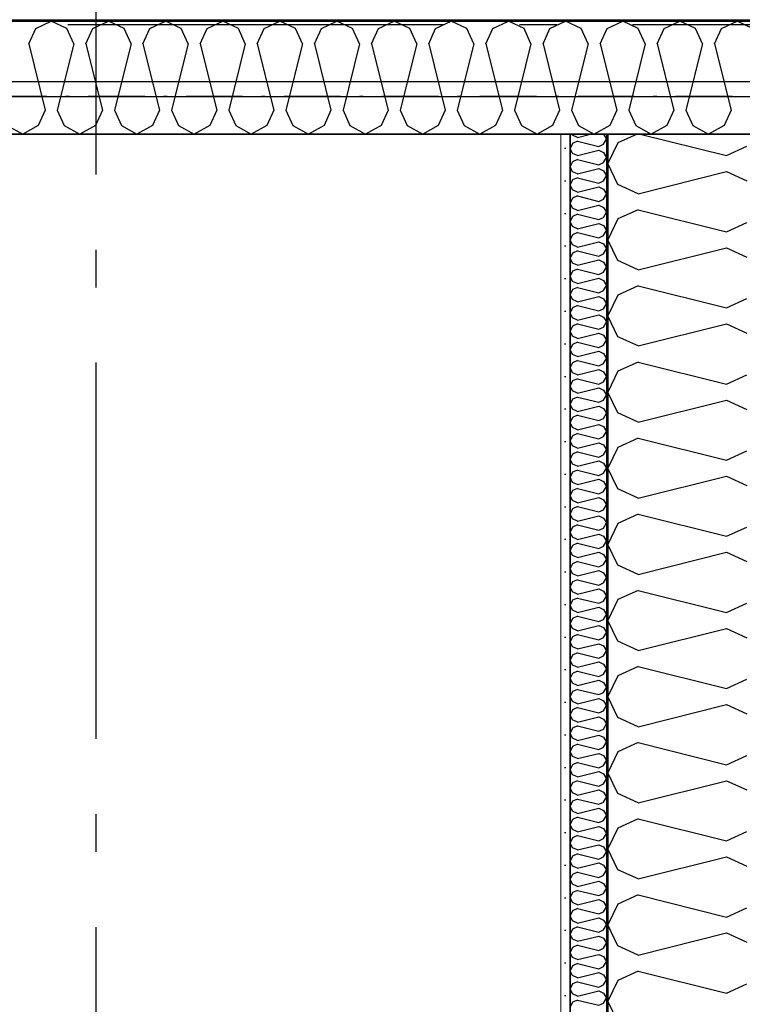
# Model space of a CAD drawing. Header units: millimetres. Extents: x -117798 to 93698, y -182207 to 252400.
# Tile 100 of 222: x -67574 to -66615, y -27118 to -25810. Entities that reach past the tile are written whole.
import ezdxf
from ezdxf.enums import TextEntityAlignment as Align

# ---------------------------------------------------------------- set-up
doc = ezdxf.new("R2010")
doc.units = ezdxf.units.MM
doc.header["$LTSCALE"] = 0.5
doc.header["$MEASUREMENT"] = 0
for name, pattern in [('Akselinje', [1500, 1000, -200, 100, -200]), ('Over snittplan', [260, 150, -50, 10, -50]), ('PLINE', [0])]:
    doc.linetypes.add(name, pattern=pattern)
for name, color, linetype in [('223- Bjelker', 7, 'Continuous'), ('232- Ikke-bærende yttervegger', 7, 'Continuous'), ('232- Ikke-bærende yttervegger (Skravur)', 7, 'Continuous'), ('232- Ikke-bærende yttervegger (Skravur)(Nye konstruksjoner)', 7, 'Continuous'), ('232- Ikke-bærende yttervegger(Nye konstruksjoner)', 7, 'Continuous'), ('251- Frittbærende dekker', 7, 'Continuous'), ('256- Faste himlinger og overflatebehandling(Nye konstruksjoner)', 7, 'Continuous'), ('261- Primærkonstruksjon (tak)', 7, 'Continuous'), ('261- Primærkonstruksjon (tak)(Nye konstruksjoner)', 7, 'Continuous'), ('82-- Modullinjer', 7, 'Continuous'), ('862- M___Nettoareal(Nye konstruksjoner)', 7, 'Continuous'), ('862- M___Nettoareal(Polylinje)(Nye konstruksjoner)', 7, 'Continuous'), ('862- M___Nettoareal(Tekst)(Nye konstruksjoner)', 7, 'Continuous')]:
    doc.layers.add(name, color=color, linetype=linetype)
doc.layers.add('236- Innvendig kledning og overflate(Nye konstruksjoner)', color=7, linetype='Continuous', lineweight=0)
doc.styles.add('GENERATED_STYLE_1', font='arial.ttf')
doc.styles.add('GENERATED_STYLE_4', font='arial.ttf')

# ---------------------------------------------------------------- blocks, each defined once
blk = doc.blocks.new('Teknisk vent._A-215_34', base_point=(-67634, -27064.6))
at = {"layer": '862- M___Nettoareal(Polylinje)(Nye konstruksjoner)', "linetype": 'PLINE', "flags": 128}
blk.add_lwpolyline([(-68573.2, -25961.9), (-68573.2, -28121.9), (-66843.2, -28121.9), (-66843.2, -25961.9)], close=True, dxfattribs=at)
at = {"layer": '862- M___Nettoareal(Tekst)(Nye konstruksjoner)', "style": 'GENERATED_STYLE_1'}
for tag, height, p in [('DUMMY_862', 150, (-67751.9, -26470.1)), ('ROOM_NAME', 150, (-67751.9, -27693.4)), ('DUMMY_861', 100, (-67909, -27293.2)), ('ROOM_NUMBER', 100, (-67909, -27682)), ('DUMMY_863', 100, (-67516.2, -27659.2))]:
    blk.add_attdef(tag, text='', height=height, rotation=90, dxfattribs=at).set_placement(p, align=Align.TOP_LEFT)
blk = doc.blocks.new('*X365')
at = {"layer": '232- Ikke-bærende yttervegger (Skravur)(Nye konstruksjoner)', "linetype": 'PLINE'}
for p, q in [((-66840, -25963.3), (-66840.7, -25961.9)), ((-66833.5, -25966.3), (-66840, -25963.3)), ((-66833.5, -25966.3), (-66816.1, -25961.9)), ((-66799.4, -25961.9), (-66798.9, -25962.2)), ((-66798.9, -25962.2), (-66795.2, -25968.8)), ((-66798.9, -25975.5), (-66795.2, -25968.8)), ((-66840, -25974.3), (-66843.2, -25981)), ((-66840, -25987.6), (-66843.2, -25981)), ((-66833.5, -25971.4), (-66840, -25974.3)), ((-66833.5, -25971.4), (-66805.4, -25978.4)), ((-66833.5, -25990.6), (-66805.4, -25983.5)), ((-66805.4, -25978.4), (-66798.9, -25975.5)), ((-66805.4, -25983.5), (-66798.9, -25986.5)), ((-66833.5, -25990.6), (-66840, -25987.6)), ((-66833.5, -25995.7), (-66840, -25998.6)), ((-66833.5, -25995.7), (-66805.4, -26002.7)), ((-66798.9, -25986.5), (-66795.2, -25993.1)), ((-66798.9, -25999.7), (-66795.2, -25993.1)), ((-66840, -25998.6), (-66843.2, -26005.2)), ((-66840, -26011.9), (-66843.2, -26005.2)), ((-66833.5, -26014.8), (-66805.4, -26007.8)), ((-66805.4, -26002.7), (-66798.9, -25999.7)), ((-66805.4, -26007.8), (-66798.9, -26010.8)), ((-66840, -26022.9), (-66843.2, -26029.5)), ((-66833.5, -26014.8), (-66840, -26011.9)), ((-66833.5, -26019.9), (-66840, -26022.9)), ((-66833.5, -26019.9), (-66805.4, -26027)), ((-66798.9, -26010.8), (-66795.2, -26017.4)), ((-66798.9, -26024), (-66795.2, -26017.4)), ((-66840, -26036.2), (-66843.2, -26029.5)), ((-66833.5, -26039.1), (-66840, -26036.2)), ((-66833.5, -26039.1), (-66805.4, -26032.1)), ((-66805.4, -26027), (-66798.9, -26024)), ((-66805.4, -26032.1), (-66798.9, -26035)), ((-66798.9, -26035), (-66795.2, -26041.7)), ((-66840, -26047.2), (-66843.2, -26053.8)), ((-66833.5, -26044.2), (-66840, -26047.2)), ((-66833.5, -26044.2), (-66805.4, -26051.3)), ((-66805.4, -26051.3), (-66798.9, -26048.3)), ((-66798.9, -26048.3), (-66795.2, -26041.7)), ((-66840, -26060.4), (-66843.2, -26053.8)), ((-66833.5, -26063.4), (-66840, -26060.4)), ((-66833.5, -26063.4), (-66805.4, -26056.4)), ((-66805.4, -26056.4), (-66798.9, -26059.3)), ((-66798.9, -26059.3), (-66795.2, -26065.9)), ((-66840, -26071.5), (-66843.2, -26078.1)), ((-66833.5, -26068.5), (-66840, -26071.5)), ((-66833.5, -26068.5), (-66805.4, -26075.5)), ((-66805.4, -26075.5), (-66798.9, -26072.6)), ((-66798.9, -26072.6), (-66795.2, -26065.9)), ((-66840, -26084.7), (-66843.2, -26078.1)), ((-66833.5, -26087.7), (-66840, -26084.7)), ((-66833.5, -26087.7), (-66805.4, -26080.6)), ((-66805.4, -26080.6), (-66798.9, -26083.6)), ((-66798.9, -26083.6), (-66795.2, -26090.2)), ((-66840, -26095.7), (-66843.2, -26102.4)), ((-66833.5, -26092.8), (-66840, -26095.7)), ((-66833.5, -26092.8), (-66805.4, -26099.8)), ((-66805.4, -26099.8), (-66798.9, -26096.9)), ((-66798.9, -26096.9), (-66795.2, -26090.2)), ((-66840, -26109), (-66843.2, -26102.4)), ((-66833.5, -26112), (-66840, -26109)), ((-66833.5, -26112), (-66805.4, -26104.9)), ((-66805.4, -26104.9), (-66798.9, -26107.9)), ((-66798.9, -26107.9), (-66795.2, -26114.5)), ((-66798.9, -26121.1), (-66795.2, -26114.5)), ((-66840, -26120), (-66843.2, -26126.6)), ((-66840, -26133.3), (-66843.2, -26126.6)), ((-66833.5, -26117.1), (-66840, -26120)), ((-66833.5, -26117.1), (-66805.4, -26124.1)), ((-66805.4, -26124.1), (-66798.9, -26121.1)), ((-66833.5, -26136.2), (-66840, -26133.3)), ((-66833.5, -26136.2), (-66805.4, -26129.2)), ((-66805.4, -26129.2), (-66798.9, -26132.2)), ((-66798.9, -26132.2), (-66795.2, -26138.8)), ((-66798.9, -26145.4), (-66795.2, -26138.8)), ((-66840, -26144.3), (-66843.2, -26150.9)), ((-66840, -26157.6), (-66843.2, -26150.9)), ((-66833.5, -26141.3), (-66840, -26144.3)), ((-66833.5, -26141.3), (-66805.4, -26148.4)), ((-66833.5, -26160.5), (-66805.4, -26153.5)), ((-66805.4, -26148.4), (-66798.9, -26145.4)), ((-66805.4, -26153.5), (-66798.9, -26156.4)), ((-66833.5, -26160.5), (-66840, -26157.6)), ((-66833.5, -26165.6), (-66840, -26168.6)), ((-66833.5, -26165.6), (-66805.4, -26172.7)), ((-66798.9, -26156.4), (-66795.2, -26163.1)), ((-66798.9, -26169.7), (-66795.2, -26163.1)), ((-66840, -26168.6), (-66843.2, -26175.2)), ((-66840, -26181.8), (-66843.2, -26175.2)), ((-66833.5, -26184.8), (-66805.4, -26177.8)), ((-66805.4, -26172.7), (-66798.9, -26169.7)), ((-66805.4, -26177.8), (-66798.9, -26180.7)), ((-66840, -26192.9), (-66843.2, -26199.5)), ((-66833.5, -26184.8), (-66840, -26181.8)), ((-66833.5, -26189.9), (-66840, -26192.9)), ((-66833.5, -26189.9), (-66805.4, -26196.9)), ((-66798.9, -26180.7), (-66795.2, -26187.4)), ((-66798.9, -26194), (-66795.2, -26187.4)), ((-66840, -26206.1), (-66843.2, -26199.5)), ((-66833.5, -26209.1), (-66840, -26206.1)), ((-66833.5, -26209.1), (-66805.4, -26202)), ((-66805.4, -26196.9), (-66798.9, -26194)), ((-66805.4, -26202), (-66798.9, -26205)), ((-66798.9, -26205), (-66795.2, -26211.6)), ((-66840, -26217.1), (-66843.2, -26223.8)), ((-66833.5, -26214.2), (-66840, -26217.1)), ((-66833.5, -26214.2), (-66805.4, -26221.2)), ((-66805.4, -26221.2), (-66798.9, -26218.3)), ((-66798.9, -26218.3), (-66795.2, -26211.6)), ((-66840, -26230.4), (-66843.2, -26223.8)), ((-66833.5, -26233.4), (-66840, -26230.4)), ((-66833.5, -26233.4), (-66805.4, -26226.3)), ((-66805.4, -26226.3), (-66798.9, -26229.3)), ((-66798.9, -26229.3), (-66795.2, -26235.9)), ((-66840, -26241.4), (-66843.2, -26248.1)), ((-66833.5, -26238.5), (-66840, -26241.4)), ((-66833.5, -26238.5), (-66805.4, -26245.5)), ((-66805.4, -26245.5), (-66798.9, -26242.5)), ((-66798.9, -26242.5), (-66795.2, -26235.9)), ((-66840, -26254.7), (-66843.2, -26248.1)), ((-66833.5, -26257.6), (-66840, -26254.7)), ((-66833.5, -26257.6), (-66805.4, -26250.6)), ((-66805.4, -26250.6), (-66798.9, -26253.6)), ((-66798.9, -26253.6), (-66795.2, -26260.2)), ((-66840, -26265.7), (-66843.2, -26272.3)), ((-66833.5, -26262.7), (-66840, -26265.7)), ((-66833.5, -26262.7), (-66805.4, -26269.8)), ((-66805.4, -26269.8), (-66798.9, -26266.8)), ((-66798.9, -26266.8), (-66795.2, -26260.2)), ((-66840, -26279), (-66843.2, -26272.3)), ((-66833.5, -26281.9), (-66840, -26279)), ((-66833.5, -26281.9), (-66805.4, -26274.9)), ((-66805.4, -26274.9), (-66798.9, -26277.8)), ((-66798.9, -26277.8), (-66795.2, -26284.5)), ((-66798.9, -26291.1), (-66795.2, -26284.5)), ((-66840, -26290), (-66843.2, -26296.6)), ((-66840, -26303.2), (-66843.2, -26296.6)), ((-66833.5, -26287), (-66840, -26290)), ((-66833.5, -26287), (-66805.4, -26294.1)), ((-66805.4, -26294.1), (-66798.9, -26291.1)), ((-66833.5, -26306.2), (-66840, -26303.2)), ((-66833.5, -26306.2), (-66805.4, -26299.2)), ((-66805.4, -26299.2), (-66798.9, -26302.1)), ((-66798.9, -26302.1), (-66795.2, -26308.8)), ((-66798.9, -26315.4), (-66795.2, -26308.8)), ((-66840, -26314.3), (-66843.2, -26320.9)), ((-66840, -26327.5), (-66843.2, -26320.9)), ((-66833.5, -26311.3), (-66840, -26314.3)), ((-66833.5, -26311.3), (-66805.4, -26318.3)), ((-66833.5, -26330.5), (-66805.4, -26323.5)), ((-66805.4, -26318.3), (-66798.9, -26315.4)), ((-66805.4, -26323.5), (-66798.9, -26326.4)), ((-66833.5, -26330.5), (-66840, -26327.5)), ((-66833.5, -26335.6), (-66840, -26338.5)), ((-66833.5, -26335.6), (-66805.4, -26342.6)), ((-66798.9, -26326.4), (-66795.2, -26333)), ((-66798.9, -26339.7), (-66795.2, -26333)), ((-66840, -26338.5), (-66843.2, -26345.2)), ((-66840, -26351.8), (-66843.2, -26345.2)), ((-66833.5, -26354.8), (-66805.4, -26347.7)), ((-66805.4, -26342.6), (-66798.9, -26339.7)), ((-66805.4, -26347.7), (-66798.9, -26350.7)), ((-66840, -26362.8), (-66843.2, -26369.5)), ((-66833.5, -26354.8), (-66840, -26351.8)), ((-66833.5, -26359.9), (-66840, -26362.8)), ((-66833.5, -26359.9), (-66805.4, -26366.9)), ((-66798.9, -26350.7), (-66795.2, -26357.3)), ((-66798.9, -26364), (-66795.2, -26357.3)), ((-66840, -26376.1), (-66843.2, -26369.5)), ((-66833.5, -26379.1), (-66840, -26376.1)), ((-66833.5, -26379.1), (-66805.4, -26372)), ((-66805.4, -26366.9), (-66798.9, -26364)), ((-66805.4, -26372), (-66798.9, -26375)), ((-66798.9, -26375), (-66795.2, -26381.6)), ((-66840, -26387.1), (-66843.2, -26393.7)), ((-66833.5, -26384.2), (-66840, -26387.1)), ((-66833.5, -26384.2), (-66805.4, -26391.2)), ((-66805.4, -26391.2), (-66798.9, -26388.2)), ((-66798.9, -26388.2), (-66795.2, -26381.6)), ((-66840, -26400.4), (-66843.2, -26393.7)), ((-66833.5, -26403.3), (-66840, -26400.4)), ((-66833.5, -26403.3), (-66805.4, -26396.3)), ((-66805.4, -26396.3), (-66798.9, -26399.3)), ((-66798.9, -26399.3), (-66795.2, -26405.9)), ((-66840, -26411.4), (-66843.2, -26418)), ((-66833.5, -26408.4), (-66840, -26411.4)), ((-66833.5, -26408.4), (-66805.4, -26415.5)), ((-66805.4, -26415.5), (-66798.9, -26412.5)), ((-66798.9, -26412.5), (-66795.2, -26405.9)), ((-66840, -26424.7), (-66843.2, -26418)), ((-66833.5, -26427.6), (-66840, -26424.7)), ((-66833.5, -26427.6), (-66805.4, -26420.6)), ((-66805.4, -26420.6), (-66798.9, -26423.5)), ((-66798.9, -26423.5), (-66795.2, -26430.2)), ((-66840, -26435.7), (-66843.2, -26442.3)), ((-66833.5, -26432.7), (-66840, -26435.7)), ((-66833.5, -26432.7), (-66805.4, -26439.8)), ((-66805.4, -26439.8), (-66798.9, -26436.8)), ((-66798.9, -26436.8), (-66795.2, -26430.2)), ((-66840, -26448.9), (-66843.2, -26442.3)), ((-66833.5, -26451.9), (-66840, -26448.9)), ((-66833.5, -26451.9), (-66805.4, -26444.9)), ((-66805.4, -26444.9), (-66798.9, -26447.8)), ((-66798.9, -26447.8), (-66795.2, -26454.4)), ((-66798.9, -26461.1), (-66795.2, -26454.4)), ((-66840, -26460), (-66843.2, -26466.6)), ((-66840, -26473.2), (-66843.2, -26466.6)), ((-66833.5, -26457), (-66840, -26460)), ((-66833.5, -26457), (-66805.4, -26464)), ((-66805.4, -26464), (-66798.9, -26461.1)), ((-66833.5, -26476.2), (-66840, -26473.2)), ((-66833.5, -26481.3), (-66840, -26484.2)), ((-66833.5, -26476.2), (-66805.4, -26469.1)), ((-66833.5, -26481.3), (-66805.4, -26488.3)), ((-66805.4, -26469.1), (-66798.9, -26472.1)), ((-66798.9, -26472.1), (-66795.2, -26478.7)), ((-66798.9, -26485.4), (-66795.2, -26478.7)), ((-66840, -26484.2), (-66843.2, -26490.9)), ((-66840, -26497.5), (-66843.2, -26490.9)), ((-66833.5, -26500.5), (-66805.4, -26493.4)), ((-66805.4, -26488.3), (-66798.9, -26485.4)), ((-66805.4, -26493.4), (-66798.9, -26496.4)), ((-66833.5, -26500.5), (-66840, -26497.5)), ((-66833.5, -26505.6), (-66840, -26508.5)), ((-66833.5, -26505.6), (-66805.4, -26512.6)), ((-66798.9, -26496.4), (-66795.2, -26503)), ((-66798.9, -26509.6), (-66795.2, -26503)), ((-66840, -26508.5), (-66843.2, -26515.1)), ((-66840, -26521.8), (-66843.2, -26515.1)), ((-66833.5, -26524.7), (-66805.4, -26517.7)), ((-66805.4, -26512.6), (-66798.9, -26509.6)), ((-66805.4, -26517.7), (-66798.9, -26520.7)), ((-66840, -26532.8), (-66843.2, -26539.4)), ((-66833.5, -26524.7), (-66840, -26521.8)), ((-66833.5, -26529.8), (-66840, -26532.8)), ((-66833.5, -26529.8), (-66805.4, -26536.9)), ((-66798.9, -26520.7), (-66795.2, -26527.3)), ((-66798.9, -26533.9), (-66795.2, -26527.3)), ((-66840, -26546.1), (-66843.2, -26539.4)), ((-66833.5, -26549), (-66840, -26546.1)), ((-66833.5, -26549), (-66805.4, -26542)), ((-66805.4, -26536.9), (-66798.9, -26533.9)), ((-66805.4, -26542), (-66798.9, -26544.9)), ((-66798.9, -26544.9), (-66795.2, -26551.6)), ((-66840, -26557.1), (-66843.2, -26563.7)), ((-66833.5, -26554.1), (-66840, -26557.1)), ((-66833.5, -26554.1), (-66805.4, -26561.2)), ((-66805.4, -26561.2), (-66798.9, -26558.2)), ((-66798.9, -26558.2), (-66795.2, -26551.6)), ((-66840, -26570.3), (-66843.2, -26563.7)), ((-66833.5, -26573.3), (-66840, -26570.3)), ((-66833.5, -26573.3), (-66805.4, -26566.3)), ((-66805.4, -26566.3), (-66798.9, -26569.2)), ((-66798.9, -26569.2), (-66795.2, -26575.9)), ((-66840, -26581.4), (-66843.2, -26588)), ((-66833.5, -26578.4), (-66840, -26581.4)), ((-66833.5, -26578.4), (-66805.4, -26585.4)), ((-66805.4, -26585.4), (-66798.9, -26582.5)), ((-66798.9, -26582.5), (-66795.2, -26575.9)), ((-66840, -26594.6), (-66843.2, -26588)), ((-66833.5, -26597.6), (-66840, -26594.6)), ((-66833.5, -26597.6), (-66805.4, -26590.5)), ((-66805.4, -26590.5), (-66798.9, -26593.5)), ((-66798.9, -26593.5), (-66795.2, -26600.1)), ((-66840, -26605.6), (-66843.2, -26612.3)), ((-66833.5, -26602.7), (-66840, -26605.6)), ((-66833.5, -26602.7), (-66805.4, -26609.7)), ((-66805.4, -26609.7), (-66798.9, -26606.8)), ((-66798.9, -26606.8), (-66795.2, -26600.1)), ((-66840, -26618.9), (-66843.2, -26612.3)), ((-66833.5, -26621.9), (-66840, -26618.9)), ((-66833.5, -26621.9), (-66805.4, -26614.8)), ((-66805.4, -26614.8), (-66798.9, -26617.8)), ((-66798.9, -26617.8), (-66795.2, -26624.4)), ((-66798.9, -26631), (-66795.2, -26624.4)), ((-66840, -26629.9), (-66843.2, -26636.6)), ((-66840, -26643.2), (-66843.2, -26636.6)), ((-66833.5, -26627), (-66840, -26629.9)), ((-66833.5, -26627), (-66805.4, -26634)), ((-66805.4, -26634), (-66798.9, -26631)), ((-66833.5, -26646.1), (-66840, -26643.2)), ((-66833.5, -26651.2), (-66840, -26654.2)), ((-66833.5, -26646.1), (-66805.4, -26639.1)), ((-66833.5, -26651.2), (-66805.4, -26658.3)), ((-66805.4, -26639.1), (-66798.9, -26642.1)), ((-66798.9, -26642.1), (-66795.2, -26648.7)), ((-66798.9, -26655.3), (-66795.2, -26648.7)), ((-66840, -26654.2), (-66843.2, -26660.8)), ((-66840, -26667.5), (-66843.2, -26660.8)), ((-66833.5, -26670.4), (-66805.4, -26663.4)), ((-66805.4, -26658.3), (-66798.9, -26655.3)), ((-66805.4, -26663.4), (-66798.9, -26666.3)), ((-66833.5, -26670.4), (-66840, -26667.5)), ((-66833.5, -26675.5), (-66840, -26678.5)), ((-66833.5, -26675.5), (-66805.4, -26682.6)), ((-66798.9, -26666.3), (-66795.2, -26673)), ((-66798.9, -26679.6), (-66795.2, -26673)), ((-66840, -26678.5), (-66843.2, -26685.1)), ((-66840, -26691.7), (-66843.2, -26685.1)), ((-66833.5, -26694.7), (-66805.4, -26687.7)), ((-66805.4, -26682.6), (-66798.9, -26679.6)), ((-66805.4, -26687.7), (-66798.9, -26690.6)), ((-66798.9, -26690.6), (-66795.2, -26697.3)), ((-66840, -26702.8), (-66843.2, -26709.4)), ((-66833.5, -26694.7), (-66840, -26691.7)), ((-66833.5, -26699.8), (-66840, -26702.8)), ((-66833.5, -26699.8), (-66805.4, -26706.8)), ((-66798.9, -26703.9), (-66795.2, -26697.3)), ((-66840, -26716), (-66843.2, -26709.4)), ((-66833.5, -26719), (-66840, -26716)), ((-66833.5, -26719), (-66805.4, -26712)), ((-66805.4, -26706.8), (-66798.9, -26703.9)), ((-66805.4, -26712), (-66798.9, -26714.9)), ((-66798.9, -26714.9), (-66795.2, -26721.5)), ((-66840, -26727.1), (-66843.2, -26733.7)), ((-66833.5, -26724.1), (-66840, -26727.1)), ((-66833.5, -26724.1), (-66805.4, -26731.1)), ((-66805.4, -26731.1), (-66798.9, -26728.2)), ((-66798.9, -26728.2), (-66795.2, -26721.5)), ((-66840, -26740.3), (-66843.2, -26733.7)), ((-66833.5, -26743.3), (-66840, -26740.3)), ((-66833.5, -26743.3), (-66805.4, -26736.2)), ((-66805.4, -26736.2), (-66798.9, -26739.2)), ((-66798.9, -26739.2), (-66795.2, -26745.8)), ((-66840, -26751.3), (-66843.2, -26758)), ((-66833.5, -26748.4), (-66840, -26751.3)), ((-66833.5, -26748.4), (-66805.4, -26755.4)), ((-66805.4, -26755.4), (-66798.9, -26752.5)), ((-66798.9, -26752.5), (-66795.2, -26745.8)), ((-66840, -26764.6), (-66843.2, -26758)), ((-66833.5, -26767.6), (-66840, -26764.6)), ((-66833.5, -26767.6), (-66805.4, -26760.5)), ((-66805.4, -26760.5), (-66798.9, -26763.5)), ((-66798.9, -26763.5), (-66795.2, -26770.1)), ((-66840, -26775.6), (-66843.2, -26782.2)), ((-66840, -26788.9), (-66843.2, -26782.2)), ((-66833.5, -26772.7), (-66840, -26775.6)), ((-66833.5, -26772.7), (-66805.4, -26779.7)), ((-66805.4, -26779.7), (-66798.9, -26776.7)), ((-66798.9, -26776.7), (-66795.2, -26770.1)), ((-66833.5, -26791.8), (-66840, -26788.9)), ((-66833.5, -26791.8), (-66805.4, -26784.8)), ((-66805.4, -26784.8), (-66798.9, -26787.8)), ((-66798.9, -26787.8), (-66795.2, -26794.4)), ((-66798.9, -26801), (-66795.2, -26794.4)), ((-66840, -26799.9), (-66843.2, -26806.5)), ((-66840, -26813.2), (-66843.2, -26806.5)), ((-66833.5, -26796.9), (-66840, -26799.9)), ((-66833.5, -26796.9), (-66805.4, -26804)), ((-66805.4, -26804), (-66798.9, -26801)), ((-66833.5, -26816.1), (-66840, -26813.2)), ((-66833.5, -26821.2), (-66840, -26824.2)), ((-66833.5, -26816.1), (-66805.4, -26809.1)), ((-66833.5, -26821.2), (-66805.4, -26828.3)), ((-66805.4, -26809.1), (-66798.9, -26812)), ((-66798.9, -26812), (-66795.2, -26818.7)), ((-66798.9, -26825.3), (-66795.2, -26818.7)), ((-66840, -26824.2), (-66843.2, -26830.8)), ((-66840, -26837.4), (-66843.2, -26830.8)), ((-66833.5, -26840.4), (-66805.4, -26833.4)), ((-66805.4, -26828.3), (-66798.9, -26825.3)), ((-66805.4, -26833.4), (-66798.9, -26836.3)), ((-66833.5, -26840.4), (-66840, -26837.4)), ((-66833.5, -26845.5), (-66840, -26848.5)), ((-66833.5, -26845.5), (-66805.4, -26852.5)), ((-66798.9, -26836.3), (-66795.2, -26842.9)), ((-66798.9, -26849.6), (-66795.2, -26842.9)), ((-66840, -26848.5), (-66843.2, -26855.1)), ((-66840, -26861.7), (-66843.2, -26855.1)), ((-66833.5, -26864.7), (-66805.4, -26857.6)), ((-66805.4, -26852.5), (-66798.9, -26849.6)), ((-66805.4, -26857.6), (-66798.9, -26860.6)), ((-66798.9, -26860.6), (-66795.2, -26867.2)), ((-66840, -26872.7), (-66843.2, -26879.4)), ((-66833.5, -26864.7), (-66840, -26861.7)), ((-66833.5, -26869.8), (-66840, -26872.7)), ((-66833.5, -26869.8), (-66805.4, -26876.8)), ((-66805.4, -26876.8), (-66798.9, -26873.9)), ((-66798.9, -26873.9), (-66795.2, -26867.2)), ((-66840, -26886), (-66843.2, -26879.4)), ((-66833.5, -26889), (-66840, -26886)), ((-66833.5, -26889), (-66805.4, -26881.9)), ((-66805.4, -26881.9), (-66798.9, -26884.9)), ((-66798.9, -26884.9), (-66795.2, -26891.5)), ((-66840, -26897), (-66843.2, -26903.6)), ((-66833.5, -26894.1), (-66840, -26897)), ((-66833.5, -26894.1), (-66805.4, -26901.1)), ((-66805.4, -26901.1), (-66798.9, -26898.1)), ((-66798.9, -26898.1), (-66795.2, -26891.5)), ((-66840, -26910.3), (-66843.2, -26903.6)), ((-66833.5, -26913.2), (-66840, -26910.3)), ((-66833.5, -26913.2), (-66805.4, -26906.2)), ((-66805.4, -26906.2), (-66798.9, -26909.2)), ((-66798.9, -26909.2), (-66795.2, -26915.8)), ((-66840, -26921.3), (-66843.2, -26927.9)), ((-66833.5, -26918.3), (-66840, -26921.3)), ((-66833.5, -26918.3), (-66805.4, -26925.4)), ((-66805.4, -26925.4), (-66798.9, -26922.4)), ((-66798.9, -26922.4), (-66795.2, -26915.8)), ((-66840, -26934.6), (-66843.2, -26927.9)), ((-66833.5, -26937.5), (-66840, -26934.6)), ((-66833.5, -26937.5), (-66805.4, -26930.5)), ((-66805.4, -26930.5), (-66798.9, -26933.4)), ((-66798.9, -26933.4), (-66795.2, -26940.1)), ((-66840, -26945.6), (-66843.2, -26952.2)), ((-66840, -26958.8), (-66843.2, -26952.2)), ((-66833.5, -26942.6), (-66840, -26945.6)), ((-66833.5, -26942.6), (-66805.4, -26949.7)), ((-66805.4, -26949.7), (-66798.9, -26946.7)), ((-66798.9, -26946.7), (-66795.2, -26940.1)), ((-66833.5, -26961.8), (-66840, -26958.8)), ((-66833.5, -26961.8), (-66805.4, -26954.8)), ((-66805.4, -26954.8), (-66798.9, -26957.7)), ((-66798.9, -26957.7), (-66795.2, -26964.4)), ((-66798.9, -26971), (-66795.2, -26964.4)), ((-66840, -26969.9), (-66843.2, -26976.5)), ((-66840, -26983.1), (-66843.2, -26976.5)), ((-66833.5, -26966.9), (-66840, -26969.9)), ((-66833.5, -26966.9), (-66805.4, -26973.9)), ((-66805.4, -26973.9), (-66798.9, -26971)), ((-66833.5, -26986.1), (-66840, -26983.1)), ((-66833.5, -26991.2), (-66840, -26994.1)), ((-66833.5, -26986.1), (-66805.4, -26979)), ((-66833.5, -26991.2), (-66805.4, -26998.2)), ((-66805.4, -26979), (-66798.9, -26982)), ((-66798.9, -26982), (-66795.2, -26988.6)), ((-66798.9, -26995.3), (-66795.2, -26988.6)), ((-66840, -26994.1), (-66843.2, -27000.8)), ((-66840, -27007.4), (-66843.2, -27000.8)), ((-66833.5, -27010.4), (-66805.4, -27003.3)), ((-66805.4, -26998.2), (-66798.9, -26995.3)), ((-66805.4, -27003.3), (-66798.9, -27006.3)), ((-66833.5, -27010.4), (-66840, -27007.4)), ((-66833.5, -27015.5), (-66840, -27018.4)), ((-66833.5, -27015.5), (-66805.4, -27022.5)), ((-66798.9, -27006.3), (-66795.2, -27012.9)), ((-66798.9, -27019.5), (-66795.2, -27012.9)), ((-66840, -27018.4), (-66843.2, -27025.1)), ((-66840, -27031.7), (-66843.2, -27025.1)), ((-66833.5, -27034.6), (-66805.4, -27027.6)), ((-66805.4, -27022.5), (-66798.9, -27019.5)), ((-66805.4, -27027.6), (-66798.9, -27030.6)), ((-66798.9, -27030.6), (-66795.2, -27037.2)), ((-66840, -27042.7), (-66843.2, -27049.3)), ((-66833.5, -27034.6), (-66840, -27031.7)), ((-66833.5, -27039.7), (-66840, -27042.7)), ((-66833.5, -27039.7), (-66805.4, -27046.8)), ((-66805.4, -27046.8), (-66798.9, -27043.8)), ((-66798.9, -27043.8), (-66795.2, -27037.2)), ((-66840, -27056), (-66843.2, -27049.3)), ((-66833.5, -27058.9), (-66840, -27056)), ((-66833.5, -27058.9), (-66805.4, -27051.9)), ((-66805.4, -27051.9), (-66798.9, -27054.8)), ((-66798.9, -27054.8), (-66795.2, -27061.5)), ((-66840, -27067), (-66843.2, -27073.6)), ((-66833.5, -27064), (-66840, -27067)), ((-66833.5, -27064), (-66805.4, -27071.1)), ((-66805.4, -27071.1), (-66798.9, -27068.1)), ((-66798.9, -27068.1), (-66795.2, -27061.5)), ((-66840, -27080.2), (-66843.2, -27073.6)), ((-66833.5, -27083.2), (-66840, -27080.2)), ((-66833.5, -27083.2), (-66805.4, -27076.2)), ((-66805.4, -27076.2), (-66798.9, -27079.1)), ((-66798.9, -27079.1), (-66795.2, -27085.8)), ((-66840, -27091.3), (-66843.2, -27097.9)), ((-66833.5, -27088.3), (-66840, -27091.3)), ((-66833.5, -27088.3), (-66805.4, -27095.3)), ((-66805.4, -27095.3), (-66798.9, -27092.4)), ((-66798.9, -27092.4), (-66795.2, -27085.8)), ((-66840, -27104.5), (-66843.2, -27097.9)), ((-66833.5, -27107.5), (-66840, -27104.5)), ((-66833.5, -27107.5), (-66805.4, -27100.5)), ((-66805.4, -27100.5), (-66798.9, -27103.4)), ((-66798.9, -27103.4), (-66795.2, -27110)), ((-66840, -27115.6), (-66843.2, -27122.2)), ((-66833.5, -27112.6), (-66840, -27115.6)), ((-66833.5, -27112.6), (-66805.4, -27119.6)), ((-66805.4, -27119.6), (-66798.9, -27116.7)), ((-66798.9, -27116.7), (-66795.2, -27110))]:
    blk.add_line(p, q, dxfattribs=at)
blk = doc.blocks.new('*X366')
at = {"layer": '232- Ikke-bærende yttervegger (Skravur)(Nye konstruksjoner)', "linetype": 'PLINE'}
for p, q in [((-66754.5, -25961.9), (-66780.1, -25973.6)), ((-66750.2, -25961.9), (-66635.7, -25990.6)), ((-66780.1, -25973.6), (-66793.2, -26001.2)), ((-66635.7, -25990.6), (-66608.6, -25978.2)), ((-66780.1, -26028.8), (-66793.2, -26001.2)), ((-66753, -26041.2), (-66635.7, -26011.8)), ((-66635.7, -26011.8), (-66608.6, -26024.2)), ((-66753, -26041.2), (-66780.1, -26028.8)), ((-66753, -26062.4), (-66780.1, -26074.7)), ((-66753, -26062.4), (-66635.7, -26091.7)), ((-66780.1, -26074.7), (-66793.2, -26102.4)), ((-66635.7, -26091.7), (-66608.6, -26079.4)), ((-66780.1, -26130), (-66793.2, -26102.4)), ((-66753, -26142.3), (-66635.7, -26113)), ((-66635.7, -26113), (-66608.6, -26125.3)), ((-66753, -26142.3), (-66780.1, -26130)), ((-66753, -26163.6), (-66780.1, -26175.9)), ((-66753, -26163.6), (-66635.7, -26192.9)), ((-66780.1, -26175.9), (-66793.2, -26203.5)), ((-66635.7, -26192.9), (-66608.6, -26180.6)), ((-66780.1, -26231.2), (-66793.2, -26203.5)), ((-66753, -26243.5), (-66635.7, -26214.2)), ((-66635.7, -26214.2), (-66608.6, -26226.5)), ((-66753, -26243.5), (-66780.1, -26231.2)), ((-66753, -26264.8), (-66780.1, -26277.1)), ((-66753, -26264.8), (-66635.7, -26294.1)), ((-66780.1, -26277.1), (-66793.2, -26304.7)), ((-66635.7, -26294.1), (-66608.6, -26281.8)), ((-66780.1, -26332.3), (-66793.2, -26304.7)), ((-66753, -26344.7), (-66635.7, -26315.3)), ((-66635.7, -26315.3), (-66608.6, -26327.7)), ((-66753, -26344.7), (-66780.1, -26332.3)), ((-66753, -26365.9), (-66780.1, -26378.3)), ((-66753, -26365.9), (-66635.7, -26395.3)), ((-66780.1, -26378.3), (-66793.2, -26405.9)), ((-66635.7, -26395.3), (-66608.6, -26382.9)), ((-66780.1, -26433.5), (-66793.2, -26405.9)), ((-66753, -26445.8), (-66635.7, -26416.5)), ((-66635.7, -26416.5), (-66608.6, -26428.8)), ((-66753, -26445.8), (-66780.1, -26433.5)), ((-66753, -26467.1), (-66780.1, -26479.4)), ((-66753, -26467.1), (-66635.7, -26496.4)), ((-66780.1, -26479.4), (-66793.2, -26507.1)), ((-66635.7, -26496.4), (-66608.6, -26484.1)), ((-66780.1, -26534.7), (-66793.2, -26507.1)), ((-66753, -26547), (-66635.7, -26517.7)), ((-66635.7, -26517.7), (-66608.6, -26530)), ((-66753, -26547), (-66780.1, -26534.7)), ((-66753, -26568.3), (-66780.1, -26580.6)), ((-66753, -26568.3), (-66635.7, -26597.6)), ((-66780.1, -26580.6), (-66793.2, -26608.2)), ((-66635.7, -26597.6), (-66608.6, -26585.3)), ((-66780.1, -26635.9), (-66793.2, -26608.2)), ((-66753, -26648.2), (-66635.7, -26618.9)), ((-66635.7, -26618.9), (-66608.6, -26631.2)), ((-66753, -26648.2), (-66780.1, -26635.9)), ((-66753, -26669.4), (-66780.1, -26681.8)), ((-66753, -26669.4), (-66635.7, -26698.8)), ((-66780.1, -26681.8), (-66793.2, -26709.4)), ((-66635.7, -26698.8), (-66608.6, -26686.4)), ((-66780.1, -26737), (-66793.2, -26709.4)), ((-66753, -26749.4), (-66635.7, -26720)), ((-66635.7, -26720), (-66608.6, -26732.4)), ((-66753, -26749.4), (-66780.1, -26737)), ((-66753, -26770.6), (-66780.1, -26782.9)), ((-66753, -26770.6), (-66635.7, -26799.9)), ((-66780.1, -26782.9), (-66793.2, -26810.6)), ((-66635.7, -26799.9), (-66608.6, -26787.6)), ((-66780.1, -26838.2), (-66793.2, -26810.6)), ((-66753, -26850.5), (-66635.7, -26821.2)), ((-66635.7, -26821.2), (-66608.6, -26833.5)), ((-66753, -26850.5), (-66780.1, -26838.2)), ((-66753, -26871.8), (-66780.1, -26884.1)), ((-66753, -26871.8), (-66635.7, -26901.1)), ((-66780.1, -26884.1), (-66793.2, -26911.7)), ((-66635.7, -26901.1), (-66608.6, -26888.8)), ((-66780.1, -26939.4), (-66793.2, -26911.7)), ((-66753, -26951.7), (-66635.7, -26922.4)), ((-66635.7, -26922.4), (-66608.6, -26934.7)), ((-66753, -26951.7), (-66780.1, -26939.4)), ((-66753, -26973), (-66780.1, -26985.3)), ((-66753, -26973), (-66635.7, -27002.3)), ((-66780.1, -26985.3), (-66793.2, -27012.9)), ((-66635.7, -27002.3), (-66608.6, -26990)), ((-66780.1, -27040.5), (-66793.2, -27012.9)), ((-66753, -27052.9), (-66635.7, -27023.5)), ((-66635.7, -27023.5), (-66608.6, -27035.9)), ((-66753, -27052.9), (-66780.1, -27040.5)), ((-66753, -27074.1), (-66780.1, -27086.5)), ((-66753, -27074.1), (-66635.7, -27103.5)), ((-66780.1, -27086.5), (-66793.2, -27114.1)), ((-66635.7, -27103.5), (-66608.6, -27091.1)), ((-66780.1, -27141.7), (-66793.2, -27114.1))]:
    blk.add_line(p, q, dxfattribs=at)
blk = doc.blocks.new('*X444')
at = {"layer": '232- Ikke-bærende yttervegger (Skravur)', "linetype": 'PLINE'}
for p, q in [((-67553, -25821.7), (-67532.3, -25811.9)), ((-67511.6, -25821.7), (-67532.3, -25811.9)), ((-67477.1, -25821.7), (-67456.4, -25811.9)), ((-67435.7, -25821.7), (-67456.4, -25811.9)), ((-67401.3, -25821.7), (-67380.5, -25811.9)), ((-67359.8, -25821.7), (-67380.5, -25811.9)), ((-67325.4, -25821.7), (-67304.7, -25811.9)), ((-67283.9, -25821.7), (-67304.7, -25811.9)), ((-67249.5, -25821.7), (-67228.8, -25811.9)), ((-67208.1, -25821.7), (-67228.8, -25811.9)), ((-67173.6, -25821.7), (-67152.9, -25811.9)), ((-67132.2, -25821.7), (-67152.9, -25811.9)), ((-67097.7, -25821.7), (-67077, -25811.9)), ((-67056.3, -25821.7), (-67077, -25811.9)), ((-67021.9, -25821.7), (-67001.1, -25811.9)), ((-66980.4, -25821.7), (-67001.1, -25811.9)), ((-66946, -25821.7), (-66925.3, -25811.9)), ((-66904.5, -25821.7), (-66925.3, -25811.9)), ((-66870.1, -25821.7), (-66849.4, -25811.9)), ((-66828.7, -25821.7), (-66849.4, -25811.9)), ((-66794.2, -25821.7), (-66773.5, -25811.9)), ((-66752.8, -25821.7), (-66773.5, -25811.9)), ((-66718.3, -25821.7), (-66697.6, -25811.9)), ((-66676.9, -25821.7), (-66697.6, -25811.9)), ((-66642.5, -25821.7), (-66621.7, -25811.9)), ((-66601, -25821.7), (-66621.7, -25811.9)), ((-67562.3, -25842.1), (-67553, -25821.7)), ((-67502.3, -25842.1), (-67511.6, -25821.7)), ((-67486.4, -25842.1), (-67477.1, -25821.7)), ((-67426.4, -25842.1), (-67435.7, -25821.7)), ((-67410.5, -25842.1), (-67401.3, -25821.7)), ((-67350.6, -25842.1), (-67359.8, -25821.7)), ((-67334.6, -25842.1), (-67325.4, -25821.7)), ((-67274.7, -25842.1), (-67283.9, -25821.7)), ((-67258.7, -25842.1), (-67249.5, -25821.7)), ((-67198.8, -25842.1), (-67208.1, -25821.7)), ((-67182.9, -25842.1), (-67173.6, -25821.7)), ((-67122.9, -25842.1), (-67132.2, -25821.7)), ((-67107, -25842.1), (-67097.7, -25821.7)), ((-67047, -25842.1), (-67056.3, -25821.7)), ((-67031.1, -25842.1), (-67021.9, -25821.7)), ((-66971.2, -25842.1), (-66980.4, -25821.7)), ((-66955.2, -25842.1), (-66946, -25821.7)), ((-66895.3, -25842.1), (-66904.5, -25821.7)), ((-66879.3, -25842.1), (-66870.1, -25821.7)), ((-66819.4, -25842.1), (-66828.7, -25821.7)), ((-66803.5, -25842.1), (-66794.2, -25821.7)), ((-66743.5, -25842.1), (-66752.8, -25821.7)), ((-66727.6, -25842.1), (-66718.3, -25821.7)), ((-66667.7, -25842.1), (-66676.9, -25821.7)), ((-66651.7, -25842.1), (-66642.5, -25821.7)), ((-67562.3, -25842.1), (-67540.3, -25930)), ((-67502.3, -25842.1), (-67524.3, -25930)), ((-67486.4, -25842.1), (-67464.4, -25930)), ((-67426.4, -25842.1), (-67448.4, -25930)), ((-67410.5, -25842.1), (-67388.5, -25930)), ((-67350.6, -25842.1), (-67372.6, -25930)), ((-67334.6, -25842.1), (-67312.6, -25930)), ((-67274.7, -25842.1), (-67296.7, -25930)), ((-67258.7, -25842.1), (-67236.7, -25930)), ((-67198.8, -25842.1), (-67220.8, -25930)), ((-67182.9, -25842.1), (-67160.9, -25930)), ((-67122.9, -25842.1), (-67144.9, -25930)), ((-67107, -25842.1), (-67085, -25930)), ((-67047, -25842.1), (-67069, -25930)), ((-67031.1, -25842.1), (-67009.1, -25930)), ((-66971.2, -25842.1), (-66993.2, -25930)), ((-66955.2, -25842.1), (-66933.2, -25930)), ((-66895.3, -25842.1), (-66917.3, -25930)), ((-66879.3, -25842.1), (-66857.3, -25930)), ((-66819.4, -25842.1), (-66841.4, -25930)), ((-66803.5, -25842.1), (-66781.5, -25930)), ((-66743.5, -25842.1), (-66765.5, -25930)), ((-66727.6, -25842.1), (-66705.6, -25930)), ((-66667.7, -25842.1), (-66689.6, -25930)), ((-66651.7, -25842.1), (-66629.7, -25930)), ((-67540.3, -25930), (-67549.5, -25950.4)), ((-67524.3, -25930), (-67515.1, -25950.4)), ((-67464.4, -25930), (-67473.6, -25950.4)), ((-67448.4, -25930), (-67439.2, -25950.4)), ((-67388.5, -25930), (-67397.7, -25950.4)), ((-67372.6, -25930), (-67363.3, -25950.4)), ((-67312.6, -25930), (-67321.9, -25950.4)), ((-67296.7, -25930), (-67287.4, -25950.4)), ((-67236.7, -25930), (-67246, -25950.4)), ((-67220.8, -25930), (-67211.6, -25950.4)), ((-67160.9, -25930), (-67170.1, -25950.4)), ((-67144.9, -25930), (-67135.7, -25950.4)), ((-67085, -25930), (-67094.2, -25950.4)), ((-67069, -25930), (-67059.8, -25950.4)), ((-67009.1, -25930), (-67018.4, -25950.4)), ((-66993.2, -25930), (-66983.9, -25950.4)), ((-66933.2, -25930), (-66942.5, -25950.4)), ((-66917.3, -25930), (-66908, -25950.4)), ((-66857.3, -25930), (-66866.6, -25950.4)), ((-66841.4, -25930), (-66832.2, -25950.4)), ((-66781.5, -25930), (-66790.7, -25950.4)), ((-66765.5, -25930), (-66756.3, -25950.4)), ((-66705.6, -25930), (-66714.8, -25950.4)), ((-66689.6, -25930), (-66680.4, -25950.4)), ((-66629.7, -25930), (-66639, -25950.4)), ((-67591, -25950.4), (-67570.2, -25961.9)), ((-67549.5, -25950.4), (-67570.2, -25961.9)), ((-67515.1, -25950.4), (-67494.3, -25961.9)), ((-67473.6, -25950.4), (-67494.3, -25961.9)), ((-67439.2, -25950.4), (-67418.5, -25961.9)), ((-67397.7, -25950.4), (-67418.5, -25961.9)), ((-67363.3, -25950.4), (-67342.6, -25961.9)), ((-67321.9, -25950.4), (-67342.6, -25961.9)), ((-67287.4, -25950.4), (-67266.7, -25961.9)), ((-67246, -25950.4), (-67266.7, -25961.9)), ((-67211.6, -25950.4), (-67190.8, -25961.9)), ((-67170.1, -25950.4), (-67190.8, -25961.9)), ((-67135.7, -25950.4), (-67115, -25961.9)), ((-67094.2, -25950.4), (-67115, -25961.9)), ((-67059.8, -25950.4), (-67039.1, -25961.9)), ((-67018.4, -25950.4), (-67039.1, -25961.9)), ((-66983.9, -25950.4), (-66963.2, -25961.9)), ((-66942.5, -25950.4), (-66963.2, -25961.9)), ((-66908, -25950.4), (-66887.3, -25961.9)), ((-66866.6, -25950.4), (-66887.3, -25961.9)), ((-66832.2, -25950.4), (-66811.4, -25961.9)), ((-66790.7, -25950.4), (-66811.4, -25961.9)), ((-66756.3, -25950.4), (-66735.6, -25961.9)), ((-66714.8, -25950.4), (-66735.6, -25961.9)), ((-66680.4, -25950.4), (-66659.7, -25961.9)), ((-66639, -25950.4), (-66659.7, -25961.9))]:
    blk.add_line(p, q, dxfattribs=at)
blk = doc.blocks.new('Standard grid marker[203]', base_point=(20939.5, -25816.9))
at = {"layer": '82-- Modullinjer', "linetype": 'Akselinje'}
blk.add_line((20739.5, -25816.9), (-81321.3, -25816.9), dxfattribs=at)
at = {"layer": '82-- Modullinjer', "style": 'GENERATED_STYLE_4'}
for tag, p in [('AC_MarkerText_1_1', (-81898.8, -25856.9)), ('AC_MarkerText_1_0', (21062, -25856.9))]:
    blk.add_attdef(tag, text='', height=175, rotation=90, dxfattribs=at).set_placement(p, align=Align.TOP_CENTER)
blk = doc.blocks.new('Standard grid marker[211]', base_point=(-67473.2, 26434.4))
at = {"layer": '82-- Modullinjer', "linetype": 'Akselinje'}
blk.add_line((-67473.2, 26234.4), (-67473.2, -50374.4), dxfattribs=at)
at = {"layer": '82-- Modullinjer', "style": 'GENERATED_STYLE_4'}
for tag, p in [('AC_MarkerText_1_0', (-67600.7, 26644.4)), ('AC_MarkerText_1_1', (-67600.7, -50864.4))]:
    blk.add_attdef(tag, text='', height=175, rotation=90, dxfattribs=at).set_placement(p, align=Align.TOP_CENTER)

msp = doc.modelspace()

# ---------------------------------------------------------------- hatches: boundary and pattern name
at = {"layer": '232- Ikke-bærende yttervegger (Skravur)(Nye konstruksjoner)', "linetype": 'Continuous'}
for points in [[(-68573.2, -25811.9), (-65173.2, -25811.9), (-65173.2, -25809.9), (-68573.2, -25809.9)], [(-66795.2, -25961.9), (-66795.2, -28121.9), (-66793.2, -28121.9), (-66793.2, -25961.9)]]:
    msp.add_hatch(color=256, dxfattribs=at).paths.add_polyline_path(points)
h = msp.add_hatch(dxfattribs=at)
h.set_pattern_fill('Prikker_tett', color=256, style=0, pattern_type=2)
h.set_pattern_definition([(0, (0, 0), (0, 43.30127), [0, -25]), (0, (12.5, 21.65), (0, 43.30127), [0, -25])])
h.paths.add_polyline_path([(-66855.7, -25961.9), (-66855.7, -28121.9), (-66843.2, -28121.9), (-66843.2, -25961.9)])

# ---------------------------------------------------------------- linework, layer by layer
at = {"layer": '223- Bjelker', "linetype": 'Over snittplan'}
msp.add_line((-64288.2, -25911.9), (-77768.2, -25911.9), dxfattribs=at)
at = {"layer": '232- Ikke-bærende yttervegger', "linetype": 'PLINE', "flags": 128}
for points in [[(-66473.2, -25811.9), (-68573.2, -25811.9)], [(-68573.2, -25961.9), (-66473.2, -25961.9)]]:
    msp.add_lwpolyline(points, dxfattribs=at)
at = {"layer": '232- Ikke-bærende yttervegger(Nye konstruksjoner)', "linetype": 'PLINE'}
for p, q in [((-68573.2, -25809.9), (-65173.2, -25809.9)), ((-66843.2, -25961.9), (-66843.2, -28121.9)), ((-66795.2, -25961.9), (-66795.2, -28121.9)), ((-66793.2, -25961.9), (-66793.2, -28121.9))]:
    msp.add_line(p, q, dxfattribs=at)
at = {"layer": '232- Ikke-bærende yttervegger(Nye konstruksjoner)', "linetype": 'PLINE', "flags": 128}
for points in [[(-68573.2, -25811.9), (-65173.2, -25811.9)], [(-66795.2, -25961.9), (-66843.2, -25961.9)], [(-66793.2, -25961.9), (-66795.2, -25961.9)], [(-66593.2, -25961.9), (-66793.2, -25961.9)]]:
    msp.add_lwpolyline(points, dxfattribs=at)
at = {"layer": '236- Innvendig kledning og overflate(Nye konstruksjoner)', "linetype": 'PLINE', "flags": 128}
for points in [[(-66843.2, -25961.9), (-66855.7, -25961.9)], [(-66855.7, -25961.9), (-66855.7, -28121.9)]]:
    msp.add_lwpolyline(points, dxfattribs=at)
at = {"layer": '251- Frittbærende dekker', "linetype": 'PLINE', "flags": 128}
msp.add_lwpolyline([(-64973.2, -25891.9), (-64973.2, -12116.9), (-68773.2, -12116.9), (-68773.2, -25891.9)], close=True, dxfattribs=at)
at = {"layer": '256- Faste himlinger og overflatebehandling(Nye konstruksjoner)', "linetype": 'PLINE', "flags": 128}
for points in [[(-68623.2, -25961.9), (-66793.2, -25961.9)], [(-66793.2, -25961.9), (-66793.2, -28121.9)]]:
    msp.add_lwpolyline(points, dxfattribs=at)
at = {"layer": '261- Primærkonstruksjon (tak)', "linetype": 'PLINE', "flags": 128}
msp.add_lwpolyline([(-69600.7, -25911.9), (-64193.2, -25911.9)], dxfattribs=at)
at = {"layer": '261- Primærkonstruksjon (tak)(Nye konstruksjoner)', "linetype": 'PLINE', "flags": 128}
msp.add_lwpolyline([(-68823.2, -25961.9), (-66593.2, -25961.9)], dxfattribs=at)

# ---------------------------------------------------------------- block references
at = {"layer": '232- Ikke-bærende yttervegger'}
msp.add_blockref('*X444', (0, 0), dxfattribs=at)
at = {"layer": '232- Ikke-bærende yttervegger(Nye konstruksjoner)'}
for name in ['*X365', '*X366']:
    msp.add_blockref(name, (0, 0), dxfattribs=at)
at = {"layer": '82-- Modullinjer', "linetype": 'PLINE'}
for name, p in [('Standard grid marker[211]', (-67473.2, 26434.4)), ('Standard grid marker[203]', (20939.5, -25816.9))]:
    msp.add_blockref(name, p, dxfattribs=at)
at = {"layer": '862- M___Nettoareal(Nye konstruksjoner)', "linetype": 'Continuous'}
msp.add_blockref('Teknisk vent._A-215_34', (-67634, -27064.6), dxfattribs=at)

doc.saveas('drawing.dxf')
